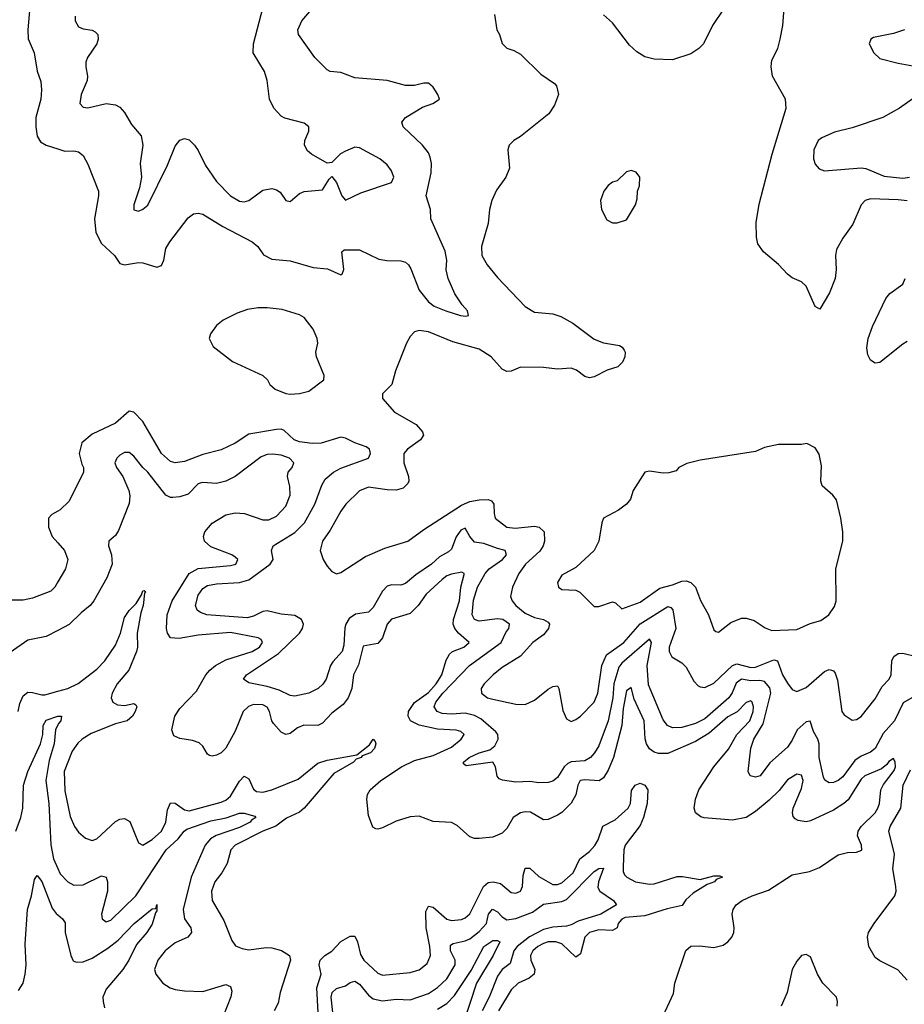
# Model space of a CAD drawing. Header units: inches. Extents: x 1843162 to 1959474, y 907081 to 1016326.
# Tile 121 of 256: x 1869835 to 1873677, y 952878 to 957155. Entities that reach past the tile are written whole.
import ezdxf

# ---------------------------------------------------------------- set-up
doc = ezdxf.new("R2010")
doc.units = ezdxf.units.IN
doc.header["$MEASUREMENT"] = 0
doc.layers.add('B8965', color=7, linetype='Continuous')
doc.layers.add('B8975', color=7, linetype='Continuous')

msp = doc.modelspace()

# ---------------------------------------------------------------- linework, layer by layer
at = {"layer": 'B8965', "color": 5}
for points, elevation in [([(1869878.9, 957210), (1869869.7, 957110), (1869871.2, 957071.2), (1869898, 957010), (1869910.9, 956930.9), (1869926.2, 956886.2), (1869929.8, 956850), (1869926, 956810), (1869905, 956730), (1869904, 956690), (1869910, 956649.4), (1869924.5, 956624.5), (1869949.4, 956610), (1870000, 956593.1)], 640), ([(1870000, 955020), (1869974.2, 955005.8), (1869959, 954990), (1869959.5, 954950), (1869976.2, 954910), (1870000, 954883.3)], 640), ([(1870000, 954713.1), (1869986.6, 954690), (1869970, 954672), (1869890, 954642.4), (1869850, 954634), (1869790, 954634)], 640), ([(1870000, 954502.2), (1869950, 954476.4), (1869870, 954460.1), (1869730, 954362.7)], 620), ([(1869827.6, 954150), (1869835.4, 954184.6), (1869850, 954218.4), (1869870, 954234.1), (1869890, 954233.1), (1869930, 954222), (1869943.1, 954223.1), (1870000, 954238.3)], 580), ([(1869817.8, 953630), (1869839.7, 953690), (1869848.6, 953730), (1869851.8, 953830), (1869869.9, 953890), (1869924.4, 954010), (1869934.4, 954050), (1869936.8, 954090), (1869950, 954113), (1870000, 954129.3)], 560), ([(1870000, 954091.7), (1869990.1, 954069.9), (1869983.9, 954010), (1869962.8, 953937.2), (1869948.7, 953850), (1869961.6, 953750), (1869970.5, 953570.5), (1869982, 953510), (1870000, 953468.7)], 560), ([(1869830, 952938.5), (1869849.8, 952970), (1869858.4, 953010), (1869862.3, 953050), (1869859, 953139), (1869869, 953290), (1869886.2, 953350), (1869899.3, 953420.7), (1869910, 953438.3), (1869930, 953411.4), (1869976.1, 953296.1), (1869992.8, 953272.9), (1870000, 953267)], 540)]:
    msp.add_lwpolyline(points, dxfattribs=dict(at, elevation=elevation))
at = {"layer": 'B8975', "color": 5}
for points, elevation in [([(1870000, 956593.1), (1870030, 956583.1), (1870070, 956585.1), (1870090, 956581.3), (1870110, 956565.1), (1870130, 956526.6), (1870176.4, 956410), (1870177.2, 956390), (1870159.9, 956290), (1870165.4, 956230), (1870190, 956182.2), (1870245.7, 956130), (1870270, 956096.2), (1870290, 956089.7), (1870350, 956100.8), (1870370, 956099.3), (1870430, 956080.4), (1870450, 956087.6), (1870460.3, 956110), (1870470, 956160.9), (1870487.2, 956190), (1870565.9, 956294.1), (1870590, 956311.5), (1870610, 956314), (1870630, 956309.7), (1870716.9, 956256.9), (1870844.7, 956190), (1870868.3, 956170), (1870893.6, 956133.6), (1870930, 956114.5), (1871010, 956107.7), (1871110, 956079), (1871172, 956072), (1871230, 956046), (1871235.5, 956050), (1871242.6, 956070), (1871233.4, 956146.6), (1871244.4, 956155.6), (1871310, 956155), (1871394.6, 956114.6), (1871429.1, 956109.1), (1871490, 956107.9), (1871510, 956102), (1871523.7, 956090), (1871533.3, 956073.3), (1871570, 955980.3), (1871610, 955928.8), (1871635.1, 955910), (1871685.6, 955890), (1871749, 955870), (1871773.1, 955866.9), (1871784.7, 955870), (1871779.3, 955890), (1871755.9, 955915.9), (1871724.6, 955964.6), (1871695.5, 956030), (1871687.7, 956067.7), (1871690.1, 956110), (1871683, 956150), (1871620.2, 956290), (1871618.9, 956330), (1871600.2, 956390), (1871621.3, 956490), (1871622.9, 956530), (1871617.6, 956557.6), (1871610, 956576.4), (1871584.9, 956610), (1871499.5, 956690), (1871494, 956710), (1871510.4, 956730), (1871584.8, 956775.2), (1871629.1, 956790.9), (1871654.1, 956805.9), (1871658, 956810), (1871650.3, 956830), (1871630, 956861.6), (1871610, 956879.5), (1871590, 956879.6), (1871550, 956869.2), (1871510, 956868.4), (1871430, 956890.3), (1871290, 956902.6), (1871230, 956924.6), (1871182.8, 956930), (1871170, 956936.4), (1871116.4, 956990), (1871045.7, 957090), (1871042.6, 957110), (1871060.3, 957150), (1871094.9, 957190)], 640), ([(1870075.3, 957170), (1870076.1, 957150), (1870090, 957123.5), (1870110, 957114.6), (1870149.8, 957109.8), (1870161.7, 957101.7), (1870173.5, 957090), (1870175.6, 957070), (1870169.8, 957050), (1870128.7, 956990), (1870122, 956970), (1870121.4, 956950), (1870129.8, 956910), (1870128, 956890), (1870101.6, 956830), (1870095.8, 956790), (1870110, 956774.7), (1870130, 956772), (1870210, 956789.9), (1870250, 956785.2), (1870270, 956774), (1870290, 956751.9), (1870319.8, 956699.8), (1870362.2, 956650), (1870369.9, 956609.9), (1870358.5, 956530), (1870363, 956470), (1870355.5, 956424.5), (1870329.8, 956350), (1870330, 956329.5), (1870350, 956323), (1870370, 956331.2), (1870390.7, 956349.3), (1870477.2, 956522.8), (1870510, 956605.7), (1870530, 956631.2), (1870550, 956638.5), (1870570, 956632.8), (1870593.4, 956610), (1870610, 956585.8), (1870641.3, 956521.3), (1870690, 956452.2), (1870750, 956389.8), (1870790, 956366.4), (1870810, 956363.1), (1870830, 956369.7), (1870890, 956414), (1870930, 956421.4), (1870950, 956416.1), (1870965.8, 956405.8), (1870990, 956369.6), (1871010, 956365.6), (1871050, 956399.7), (1871070, 956408.2), (1871150, 956415.4), (1871178.2, 956461.8), (1871190, 956473.3), (1871210, 956448), (1871233.7, 956390), (1871250, 956370.7), (1871317, 956403), (1871450, 956447.3), (1871460.1, 956470), (1871450, 956498.5), (1871430, 956524.5), (1871399.2, 956550), (1871310, 956598.6), (1871290, 956601.1), (1871250, 956583.4), (1871228.6, 956571.4), (1871190, 956534.6), (1871170, 956532.2), (1871102.6, 956570), (1871084.8, 956584.8), (1871072.3, 956610), (1871073.8, 956630), (1871090.4, 956670), (1871090.6, 956690), (1871070, 956705.5), (1870986.6, 956726.6), (1870970, 956735.8), (1870938, 956770), (1870919.6, 956810), (1870909.1, 956890), (1870897.6, 956930), (1870848.1, 957010), (1870850.2, 957050), (1870892.5, 957210)], 620), ([(1871897.3, 957177.3), (1871907.7, 957110), (1871919.1, 957090), (1871930.7, 957050.7), (1871950.7, 957030.7), (1871980.9, 957020.9), (1872010, 957004.9), (1872097.7, 956917.7), (1872157.2, 956877.2), (1872166.9, 956866.9), (1872174.4, 956830), (1872157.1, 956782.9), (1872133.6, 956746.4), (1872010, 956646.6), (1871981, 956630), (1871960.7, 956610), (1871954.8, 956590), (1871961.6, 956510), (1871946.4, 956470), (1871906.3, 956413.7), (1871885.2, 956370), (1871875.6, 956330), (1871868.9, 956270), (1871841.1, 956170), (1871842.3, 956130), (1871864.9, 956090), (1871910, 956035.3), (1872030, 955908.8), (1872070, 955884.9), (1872150, 955876.9), (1872185.2, 955865.2), (1872236.5, 955836.5), (1872330, 955767.4), (1872370, 955751.8), (1872439.2, 955739.2), (1872452.1, 955732.1), (1872459.9, 955719.9), (1872463.8, 955710), (1872462.4, 955690), (1872453.3, 955666.7), (1872433.1, 955646.9), (1872386.8, 955633.2), (1872330, 955604), (1872310, 955599.1), (1872290, 955605.4), (1872252.4, 955632.4), (1872230, 955641.2), (1872170, 955636.8), (1872110, 955644.7), (1872010, 955645.9), (1871970, 955628.4), (1871950, 955626.1), (1871930, 955636.5), (1871882.5, 955690), (1871830, 955724.3), (1871716.1, 955756), (1871610, 955799.2), (1871570, 955804.2), (1871550, 955798.4), (1871530, 955778), (1871515.3, 955750), (1871466.7, 955630), (1871450.3, 955569.7), (1871410.8, 955530), (1871410.8, 955510), (1871462.8, 955450), (1871556.2, 955396.2), (1871584.9, 955364.9), (1871589, 955350), (1871575.6, 955330), (1871519.2, 955290), (1871503.8, 955270), (1871502.4, 955230), (1871522.7, 955170), (1871524.5, 955150), (1871520.4, 955139.6), (1871500.3, 955119.7), (1871470, 955110.7), (1871430, 955112.2), (1871350, 955124.5), (1871310, 955108.5), (1871251.5, 955050), (1871230, 955020.5), (1871182.9, 954937.1), (1871150.4, 954890), (1871140.4, 954850), (1871152.7, 954810), (1871170, 954780.7), (1871190, 954758.8), (1871210, 954748), (1871230, 954753.4), (1871336.9, 954823.1), (1871420.7, 954859.3), (1871520.7, 954890), (1871590, 954940.8), (1871753.2, 955046.8), (1871790, 955061.5), (1871830, 955069.6), (1871870, 955071.3), (1871884.4, 955064.4), (1871894, 955050), (1871894.8, 955010), (1871899.7, 954990), (1871950, 954950.2), (1871986.2, 954946.2), (1872070, 954954.5), (1872091.6, 954950), (1872112.5, 954930), (1872114.6, 954890), (1872108.3, 954870), (1872093.2, 954846.8), (1872031, 954790), (1872003, 954750), (1871975.4, 954690), (1871966, 954650), (1871973, 954630), (1871989.4, 954610), (1872030, 954577), (1872070, 954558.9), (1872109.1, 954549.1), (1872130, 954537.6), (1872136.3, 954530), (1872131.5, 954510), (1872110, 954483), (1872063.9, 954450), (1872009.7, 954390.3), (1871930, 954341.1), (1871890.9, 954310), (1871851.8, 954270), (1871839.3, 954250), (1871840.2, 954230), (1871867, 954210), (1871890, 954203), (1871990, 954182.3), (1872030, 954180.9), (1872070, 954199), (1872130, 954247.1), (1872150, 954258.5), (1872170, 954261.6), (1872176.5, 954250), (1872194.1, 954154.1), (1872210, 954118), (1872230, 954107.3), (1872250, 954114.9), (1872270, 954130.3), (1872330.5, 954190), (1872345.3, 954230), (1872363.6, 954350), (1872383.6, 954396.4), (1872458.2, 954450), (1872529.7, 954530.3), (1872650, 954605.9), (1872662.2, 954602.2), (1872672, 954592), (1872684.1, 954510), (1872655.4, 954430), (1872655, 954410), (1872667.2, 954387.2), (1872710, 954361.1), (1872730, 954342.7), (1872762.4, 954282.4), (1872781.6, 954261.6), (1872790, 954256.5), (1872810, 954254.9), (1872850, 954272.5), (1872930, 954349.6), (1872950, 954356.8), (1873010, 954341.4), (1873030, 954342.2), (1873110, 954374.6), (1873126.7, 954370), (1873147.5, 954310), (1873170, 954272.6), (1873190, 954245.3), (1873210, 954236.9), (1873250, 954253.7), (1873330, 954323.2), (1873350, 954331.8), (1873361, 954330), (1873370, 954327.4), (1873377, 954317), (1873386.7, 954286.7), (1873406, 954150), (1873416.2, 954136.2), (1873450, 954113), (1873470, 954115.5), (1873490, 954128.4), (1873550, 954204.4), (1873581.3, 954258.7), (1873611.9, 954290), (1873619.8, 954310), (1873622.9, 954370), (1873631.5, 954388.5), (1873650, 954401.5), (1873670, 954403.2), (1873730, 954389.2)], 660), ([(1872894.7, 957205.3), (1872843.8, 957130), (1872804.9, 957050), (1872784.9, 957030), (1872750, 957006.6), (1872670, 956980.4), (1872590, 956983.5), (1872550, 956993.7), (1872514.9, 957014.9), (1872484, 957044), (1872410, 957140.9), (1872370, 957176)], 660), ([(1873690, 956367.7), (1873650, 956372.5), (1873530, 956376.5), (1873506.4, 956370), (1873490.3, 956350), (1873452.9, 956267.1), (1873410, 956206), (1873383, 956157), (1873377.4, 956130), (1873380.9, 956070), (1873376.5, 956030), (1873351.5, 955968.5), (1873310, 955897.2), (1873290, 955909.2), (1873250, 955997.6), (1873230, 956016.3), (1873190, 956033.6), (1873170, 956049.6), (1873130, 956092), (1873065.7, 956145.7), (1873041.4, 956181.4), (1873034.8, 956210), (1873033.9, 956273.9), (1873046.6, 956353.4), (1873102.3, 956570), (1873164.2, 956770), (1873160.7, 956810), (1873104.5, 956910), (1873098.4, 956950), (1873101.3, 956978.7), (1873127, 957030), (1873138, 957070), (1873149, 957130), (1873154.8, 957205.2)], 660), ([(1873677.6, 957110), (1873630, 957094.6), (1873543.3, 957076.7), (1873532.3, 957070), (1873524.5, 957050), (1873544.7, 957010), (1873570, 956986.2), (1873650, 956965.6), (1873714.5, 956954.5)], 640), ([(1873740.4, 956830), (1873656.1, 956770), (1873584.2, 956730), (1873450, 956684.5), (1873373.3, 956666.7), (1873318.4, 956641.6), (1873303.5, 956630), (1873284.1, 956590), (1873282.7, 956550), (1873290, 956526.6), (1873307.5, 956507.5), (1873330, 956498.9), (1873490, 956511.5), (1873510, 956507.7), (1873590, 956474.5), (1873670, 956466.9), (1873699.3, 956470)], 640), ([(1873690, 955756.4), (1873670, 955745.4), (1873570, 955666.3), (1873550, 955663.6), (1873530, 955676), (1873518.8, 955698.8), (1873513.5, 955730), (1873519.3, 955770), (1873538.4, 955821.6), (1873596.5, 955943.5), (1873614.5, 955965.5), (1873670, 956006), (1873681.1, 956030)], 660), ([(1873710, 954210.1), (1873672.4, 954187.6), (1873634.2, 954110), (1873585.4, 954054.6), (1873549.9, 953990), (1873530, 953973.8), (1873490, 953956.2), (1873462.8, 953937.2), (1873410, 953866.3), (1873390, 953850.1), (1873370, 953841.5), (1873350, 953840.5), (1873331.4, 953851.4), (1873325.4, 953865.4), (1873307.4, 953950), (1873307, 954010), (1873301, 954030), (1873282.6, 954062.6), (1873268.7, 954108.7), (1873250, 954105.2), (1873211.1, 954070), (1873190, 954024.9), (1873170, 953994.5), (1873093, 953927), (1873051.5, 953870), (1873030, 953864.9), (1873007.7, 953870), (1872998.4, 953890), (1873010.3, 953990.3), (1873023.5, 954030), (1873063.5, 954096.5), (1873097.4, 954230), (1873093.5, 954253.5), (1873070, 954280.8), (1873050, 954285.3), (1873010, 954282.8), (1872969.1, 954290), (1872947.1, 954272.9), (1872928.9, 954231.1), (1872914.2, 954210), (1872810, 954118.5), (1872770, 954098.6), (1872710, 954080.1), (1872670, 954079.1), (1872648.6, 954088.6), (1872630, 954113.4), (1872565.7, 954265.7), (1872560.6, 954350), (1872579.3, 954450), (1872570, 954464), (1872450, 954360.1), (1872436.8, 954343.2), (1872415.4, 954270), (1872410.5, 954210), (1872391.3, 954110), (1872350, 954001.2), (1872331.6, 953970), (1872313.4, 953950), (1872290, 953936.4), (1872230, 953931.4), (1872215.7, 953924.3), (1872200.2, 953910), (1872170, 953863.5), (1872150, 953847.7), (1872130, 953841.7), (1872090, 953840.2), (1872050, 953845.8), (1871990, 953842.7), (1871931.4, 953851.4), (1871917.8, 953857.8), (1871908.6, 953868.6), (1871901.5, 953910), (1871890, 953930.4), (1871774, 953914), (1871762.8, 953922.8), (1871761.6, 953930), (1871786.4, 953950), (1871830.7, 953970), (1871876.8, 953983.2), (1871898.7, 954001.3), (1871913.5, 954030), (1871911.9, 954050), (1871902.4, 954062.4), (1871837.7, 954117.7), (1871810, 954133.2), (1871770, 954142.4), (1871710, 954138.5), (1871670, 954141.7), (1871648.3, 954150), (1871635.5, 954170), (1871642.4, 954190), (1871672.8, 954230), (1871787.8, 954350), (1871925.7, 954450), (1871946.3, 954493.7), (1871958.6, 954510), (1871962, 954530), (1871932.8, 954550), (1871910, 954552.7), (1871830, 954542.8), (1871809.7, 954549.7), (1871799.6, 954570), (1871806.1, 954633.9), (1871823.4, 954690), (1871857, 954750), (1871873.6, 954770), (1871931.2, 954810), (1871948.7, 954830), (1871943.1, 954850), (1871910, 954857.3), (1871850, 954880.3), (1871810, 954885.2), (1871789.4, 954909.4), (1871770, 954946), (1871750, 954937.5), (1871730, 954908.2), (1871710, 954855), (1871697, 954843), (1871658.5, 954821.5), (1871623.4, 954790), (1871555.7, 954744.3), (1871510, 954705.9), (1871490, 954698.8), (1871450, 954700.1), (1871430, 954695.1), (1871410, 954673.4), (1871370, 954602.4), (1871350, 954581.3), (1871293, 954573), (1871266, 954554), (1871250.9, 954530), (1871246.3, 954513.7), (1871242.3, 954437.7), (1871234.7, 954410), (1871194.6, 954365.4), (1871185, 954350), (1871166, 954290), (1871151.5, 954268.5), (1871130.4, 954249.6), (1871090, 954229.3), (1871030, 954216.5), (1871010, 954219.3), (1870962.2, 954242.2), (1870910, 954258), (1870830, 954275.2), (1870807, 954290), (1870819.5, 954310), (1870958.7, 954401.3), (1871050.1, 954489.9), (1871062.8, 954510), (1871067.3, 954530), (1871058.5, 954550), (1871030, 954567), (1870970, 954572.7), (1870910, 954587), (1870890, 954584.1), (1870850, 954564.7), (1870822.4, 954557.6), (1870647.7, 954570), (1870619.8, 954579.8), (1870605.8, 954590), (1870598.9, 954610), (1870610, 954655.8), (1870630, 954684.8), (1870650, 954697), (1870690, 954704.8), (1870789.7, 954710.3), (1870830, 954722.3), (1870922.6, 954790), (1870935.9, 954810), (1870928.6, 954850), (1870935.9, 954870), (1871030, 954926.9), (1871072.1, 954970), (1871116.4, 955050), (1871147.2, 955132.8), (1871161.2, 955158.8), (1871197.5, 955190), (1871230, 955207.3), (1871350.1, 955249.9), (1871358.2, 955270), (1871353.8, 955290), (1871339.8, 955299.8), (1871290, 955316.8), (1871250, 955337.7), (1871230, 955341.7), (1871144, 955316), (1871105.5, 955314.5), (1871050, 955321), (1871027.1, 955330), (1870983.6, 955370), (1870970, 955376), (1870950, 955375.2), (1870830, 955354.2), (1870770, 955315.9), (1870710, 955286.5), (1870630, 955266.2), (1870550, 955236.5), (1870510, 955230.2), (1870490, 955236.1), (1870450, 955271.3), (1870370, 955409.3), (1870330.7, 955450.7), (1870310, 955454.2), (1870250, 955402.2), (1870150, 955354.9), (1870103.8, 955316.2), (1870093.2, 955270), (1870103.9, 955223.9), (1870112.1, 955210), (1870111, 955189), (1870050, 955064), (1870010, 955025.5), (1870000, 955020)], 640), ([(1872620.3, 952810), (1872674.7, 952925.3), (1872680.5, 952970), (1872728.4, 953111.6), (1872750, 953130.6), (1872787.3, 953132.7), (1872850, 953125.5), (1872890, 953135.4), (1872910.5, 953149.5), (1872927.8, 953170), (1872936.1, 953190), (1872937.4, 953210), (1872928.6, 953270), (1872933.5, 953290), (1872947, 953310), (1872973.2, 953330), (1873015.6, 953350), (1873086.5, 953373.5), (1873190, 953440.4), (1873264.7, 953455.3), (1873307.9, 953472.1), (1873390, 953527.6), (1873430, 953537.1), (1873470, 953539.2), (1873492.1, 953547.9), (1873491.1, 953570), (1873473.3, 953610), (1873476.3, 953630), (1873489.7, 953650), (1873550.1, 953710), (1873562.4, 953730), (1873569.2, 953750), (1873574.9, 953810), (1873586.8, 953833.2), (1873633.6, 953893.6), (1873638.7, 953910), (1873638, 953930), (1873630, 953946), (1873610, 953933), (1873600.6, 953919.4), (1873578.4, 953901.6), (1873505, 953870), (1873490, 953855.5), (1873432.9, 953767.1), (1873414.7, 953750), (1873370, 953722.1), (1873270, 953675.1), (1873250, 953671.3), (1873216.3, 953676.3), (1873203.4, 953683.4), (1873194.8, 953694.8), (1873190.8, 953710), (1873194.4, 953730), (1873230, 953816.4), (1873237, 953850), (1873230, 953872.9), (1873210, 953878), (1873170, 953853.1), (1873133.1, 953806.9), (1873090, 953765.2), (1873030, 953715.8), (1872990, 953690.1), (1872930, 953678.8), (1872807.8, 953687.8), (1872793, 953693), (1872770.4, 953710), (1872763.6, 953730), (1872770.2, 953770), (1872784.8, 953810), (1872850.1, 953910), (1872913.5, 953986.5), (1872949.3, 954050.7), (1873006.7, 954110), (1873020.2, 954150), (1873021.6, 954170), (1873015.5, 954190), (1873010, 954195.7), (1872990, 954189.5), (1872950.7, 954149.3), (1872910, 954127.2), (1872830, 954056.4), (1872770, 954019.3), (1872650, 953968), (1872610, 953967.5), (1872590, 953974.2), (1872570, 953987.9), (1872556.9, 954010), (1872550.8, 954030.8), (1872546.7, 954110), (1872503.2, 954203.2), (1872490, 954253.7), (1872470, 954240.4), (1872456.3, 954163.7), (1872450.2, 954089.8), (1872413.5, 953950), (1872390, 953895.8), (1872370, 953862.2), (1872351.1, 953848.9), (1872290, 953853.5), (1872269.6, 953850.4), (1872258.6, 953830), (1872250, 953788.4), (1872230, 953752.5), (1872190, 953711), (1872170, 953699.8), (1872130, 953680.6), (1872110, 953679.8), (1872053.1, 953713.1), (1872030, 953714.7), (1872010, 953710.1), (1871977.6, 953690), (1871950, 953642), (1871930, 953621.6), (1871890, 953604.8), (1871830, 953598.5), (1871810, 953599.1), (1871790, 953606), (1871735.3, 953655.3), (1871710, 953668.5), (1871630, 953672.2), (1871570, 953694.9), (1871530, 953692.7), (1871470, 953673.2), (1871410, 953645.2), (1871390, 953639), (1871381.2, 953641.2), (1871368.4, 953648.4), (1871350, 953698), (1871342.6, 953770), (1871345.8, 953790), (1871356.8, 953810), (1871403.8, 953850), (1871493.2, 953910), (1871550, 953936.6), (1871630, 953958.5), (1871710, 953994.8), (1871752.6, 954030), (1871764.5, 954050), (1871750, 954063.8), (1871730, 954069.5), (1871650, 954072.9), (1871570.3, 954090.3), (1871532.7, 954110), (1871522.4, 954130), (1871524.1, 954150), (1871550, 954188.5), (1871610, 954232.1), (1871643.8, 954270), (1871667.7, 954310), (1871687.6, 954372.4), (1871701.5, 954398.5), (1871714.2, 954410), (1871763.5, 954430), (1871786.7, 954450), (1871740.3, 954490), (1871725.1, 954510), (1871717.2, 954530), (1871718.2, 954550), (1871744.6, 954630), (1871751, 954690), (1871765.5, 954745.5), (1871765.5, 954750), (1871754.9, 954754.9), (1871710, 954746.4), (1871690, 954738.7), (1871670, 954723.7), (1871600.8, 954659.2), (1871564.7, 954610), (1871530, 954576.3), (1871450, 954550.8), (1871430.3, 954529.7), (1871409.9, 954470.1), (1871390, 954445.9), (1871326.4, 954433.6), (1871306.7, 954353.3), (1871285, 954310), (1871277.2, 954250), (1871261.9, 954210), (1871240, 954180), (1871190, 954143), (1871150, 954100.1), (1871130, 954088.9), (1871069.2, 954090.8), (1871041.5, 954078.5), (1871010, 954055.2), (1870990, 954050.2), (1870970, 954060.2), (1870937.4, 954097.4), (1870929.6, 954110), (1870919.8, 954150), (1870908.9, 954168.9), (1870890, 954179), (1870850, 954181.1), (1870828, 954172), (1870805, 954150), (1870770, 954064.2), (1870730, 953990.2), (1870710, 953970.2), (1870690, 953960.2), (1870670, 953956), (1870659.5, 953959.5), (1870650, 953965.5), (1870630, 953999.5), (1870613.5, 954013.5), (1870584.5, 954024.5), (1870530, 954032.2), (1870504.5, 954044.5), (1870495, 954070), (1870508.4, 954130), (1870530, 954162.9), (1870601.9, 954238.1), (1870643.5, 954310), (1870660.5, 954330), (1870685.5, 954350), (1870730, 954375.2), (1870844.8, 954410), (1870875.5, 954430), (1870889.2, 954450), (1870882.7, 954462.7), (1870870.6, 954470.6), (1870750, 954493.3), (1870610, 954481.4), (1870527.8, 954467.8), (1870490.1, 954470.1), (1870476.3, 954490), (1870471.7, 954510), (1870474.9, 954570), (1870496.9, 954630), (1870570.6, 954750), (1870610, 954770.7), (1870750, 954783.7), (1870772.9, 954790), (1870781.6, 954810), (1870770, 954820.6), (1870756.5, 954830), (1870665.4, 954865.4), (1870637.8, 954890), (1870633.6, 954910), (1870639.2, 954930), (1870670, 954968.4), (1870730, 955003.5), (1870770, 955013.5), (1870811.2, 955010), (1870890, 954982.3), (1870917.2, 954982.8), (1870950, 954998.5), (1870990, 955042.3), (1871008.8, 955090), (1871007.5, 955127.5), (1870997.8, 955170), (1871000.7, 955190), (1871017.8, 955210), (1871024.7, 955230), (1871005.8, 955250), (1870970, 955262.7), (1870932, 955268), (1870910, 955266.3), (1870883.5, 955256.5), (1870769.9, 955170.1), (1870730, 955150.6), (1870690, 955141), (1870630, 955145.3), (1870618.2, 955141.8), (1870610, 955138.7), (1870566.7, 955093.3), (1870530, 955081.7), (1870499.2, 955079.2), (1870490, 955079.2), (1870469.7, 955089.7), (1870390.7, 955190), (1870368.8, 955210), (1870330, 955258.6), (1870310, 955274.2), (1870290, 955274.5), (1870270, 955263.2), (1870256.1, 955250), (1870247.3, 955230), (1870255.3, 955210), (1870282.2, 955170), (1870308.6, 955110), (1870313.1, 955086.9), (1870310, 955053), (1870264, 954936), (1870250, 954914.3), (1870221.5, 954890), (1870219.8, 954870), (1870233.4, 954830), (1870235.9, 954790), (1870212.8, 954730), (1870156.8, 954630), (1870141.1, 954610), (1870101.5, 954578.5), (1870050, 954528), (1870000, 954502.2)], 620), ([(1870000, 954883.3), (1870029.6, 954850), (1870044.2, 954810), (1870033, 954770), (1870000, 954713.1)], 640), ([(1870000, 954238.3), (1870044, 954250), (1870087.9, 954272.1), (1870170, 954334.6), (1870204.9, 954370), (1870250, 954438.9), (1870272.6, 954490), (1870290, 954559), (1870310, 954588.3), (1870340.2, 954619.8), (1870363.9, 954656.1), (1870370, 954674), (1870375.3, 954675.3), (1870382.8, 954670), (1870376.1, 954663.9), (1870370.9, 954610.9), (1870360.7, 954579.3), (1870344.2, 954490), (1870346.4, 954430), (1870342.4, 954410), (1870308.9, 954330), (1870258.1, 954270), (1870236.3, 954230), (1870232, 954210), (1870239.3, 954190), (1870259.2, 954179.2), (1870290, 954176.6), (1870330, 954184.2), (1870339.5, 954179.5), (1870343.5, 954170), (1870336, 954150), (1870325.2, 954130), (1870301.8, 954110), (1870250, 954096), (1870145.6, 954054.4), (1870105.2, 954030), (1870087.1, 954012.9), (1870062.2, 953977.8), (1870027.1, 953890), (1870030, 953804.9), (1870053.4, 953693.4), (1870071.9, 953650), (1870090, 953626.2), (1870120.3, 953600.3), (1870150, 953590.2), (1870170, 953597.7), (1870250, 953671.8), (1870270, 953682.9), (1870290, 953684.9), (1870312.8, 953672.8), (1870350, 953580.4), (1870370, 953569.1), (1870410, 953594), (1870450, 953630.2), (1870469.9, 953670), (1870477.2, 953722.8), (1870490, 953752.9), (1870510, 953751.8), (1870550, 953722.6), (1870570, 953719.1), (1870710, 953756), (1870730, 953765.6), (1870750, 953783), (1870790, 953847.4), (1870810, 953868.6), (1870830, 953857.5), (1870850, 953813), (1870862.8, 953802.8), (1870890, 953799.9), (1870930, 953809.7), (1871044.3, 953855.7), (1871130, 953925.2), (1871170, 953938.7), (1871298.5, 953961.5), (1871354.5, 954005.5), (1871370, 954030.4), (1871379.2, 954019.2), (1871381.3, 954010), (1871375.5, 953990), (1871358.6, 953970), (1871322.2, 953957.8), (1871317.4, 953950), (1871296.5, 953943.5), (1871283.9, 953930), (1871199.6, 953880.4), (1871070, 953730.5), (1871050, 953712.7), (1870993.8, 953686.2), (1870947.3, 953652.7), (1870890.2, 953630), (1870770.5, 953569.5), (1870751, 953550), (1870735.6, 953490), (1870713.1, 953450), (1870682.2, 953410), (1870667.3, 953370), (1870670.9, 953330), (1870721.8, 953241.8), (1870756, 953156), (1870771.9, 953131.9), (1870800.4, 953120.4), (1870830, 953115.3), (1870904.7, 953124.7), (1870930, 953123.7), (1870972.2, 953112.2), (1871006, 953090), (1871011.4, 953070), (1870965.7, 952930), (1870956.9, 952883.1), (1870939.5, 952850)], 580), ([(1870000, 954129.3), (1870002, 954130), (1870016, 954130), (1870013.4, 954110), (1870002.6, 954097.4), (1870000, 954091.7)], 560), ([(1873690, 952983), (1873648.8, 953028.8), (1873570, 953067.2), (1873550, 953081.6), (1873522.6, 953130), (1873517, 953170), (1873522, 953190), (1873545.7, 953230), (1873636.3, 953350), (1873642, 953370), (1873640.5, 953390), (1873626.9, 953466.9), (1873634, 953530), (1873610.4, 953630.4), (1873615.3, 953650), (1873662.3, 953730), (1873672.6, 953830), (1873703.3, 953896.7)], 640), ([(1871133.8, 952790), (1871124.9, 952950), (1871143.7, 953010), (1871135.6, 953050), (1871140.4, 953070), (1871159.7, 953090), (1871190, 953109.4), (1871230, 953151.9), (1871270, 953174.5), (1871290, 953174.3), (1871301.3, 953150), (1871314.3, 953094.3), (1871329.4, 953070), (1871390, 953013.2), (1871410, 953005.5), (1871530, 953016), (1871570, 953027.6), (1871604.6, 953055.4), (1871618.9, 953090), (1871615.8, 953130), (1871599.6, 953210), (1871599, 953281), (1871610, 953304.4), (1871630, 953300.2), (1871690, 953248.4), (1871710, 953242.2), (1871753.6, 953246.4), (1871770, 953253.6), (1871790, 953271), (1871849.2, 953390.8), (1871870, 953407.2), (1871890.5, 953410.5), (1871923.3, 953403.3), (1871970, 953364.6), (1871990, 953361.7), (1872010, 953369.3), (1872018.2, 953390), (1872021.5, 953438.5), (1872030.7, 953469.3), (1872050, 953470.2), (1872090, 953433.5), (1872150, 953398.1), (1872170, 953399.1), (1872190, 953406.5), (1872238.8, 953450), (1872267.1, 953510), (1872310, 953541.6), (1872332.5, 953567.5), (1872347.4, 953592.6), (1872368, 953652), (1872420.7, 953679.3), (1872477.6, 953730), (1872487.7, 953750), (1872492.3, 953807.7), (1872507.3, 953830), (1872530, 953838.4), (1872549.6, 953829.6), (1872562.8, 953810), (1872559.7, 953750), (1872544.4, 953690), (1872530, 953655), (1872464.6, 953570), (1872458.5, 953550), (1872455.2, 953475.2), (1872455.1, 953455.1), (1872461, 953441), (1872471.3, 953430), (1872510, 953410.1), (1872570, 953400.4), (1872590, 953402.2), (1872690, 953432.8), (1872713.5, 953433.5), (1872790, 953419.8), (1872850, 953436.6), (1872875.8, 953435.8), (1872887.7, 953430), (1872860, 953420), (1872852.8, 953410), (1872821.3, 953398.7), (1872759.2, 953360.8), (1872728, 953332), (1872712.5, 953307.5), (1872646.8, 953293.2), (1872550, 953262.4), (1872465.2, 953254.8), (1872450, 953248.4), (1872434.6, 953230), (1872429.6, 953210.4), (1872410, 953198.4), (1872350, 953201.2), (1872309.4, 953190.6), (1872289.2, 953170), (1872270, 953098), (1872254.6, 953085.4), (1872250, 953083.9), (1872190, 953140.4), (1872162.7, 953150), (1872130, 953149.4), (1872110, 953142.4), (1872085.1, 953130), (1872063.2, 953110), (1872053.2, 953090), (1872054.1, 953070), (1872072, 953030), (1872069.5, 953010), (1872047.8, 952992.2), (1871999.3, 952970), (1871970, 952941.4), (1871914.3, 952850)], 580), ([(1870000, 953468.7), (1870010, 953445.8), (1870044, 953410), (1870070, 953396.3), (1870110, 953397.1), (1870190, 953436.9), (1870210, 953430.4), (1870216, 953410), (1870216.6, 953370), (1870190.3, 953270.3), (1870192.7, 953250), (1870210, 953237), (1870230, 953243.2), (1870339, 953350), (1870470.8, 953549.2), (1870523.6, 953596.4), (1870549.2, 953630.8), (1870560.7, 953639.3), (1870665, 953675), (1870731, 953689), (1870790, 953708.8), (1870810, 953708.7), (1870855.8, 953695.8), (1870860.3, 953690), (1870841.3, 953678.7), (1870835.3, 953670), (1870790, 953646.5), (1870688.3, 953611.7), (1870663.5, 953596.5), (1870639.5, 953570), (1870579.8, 953430), (1870545, 953290), (1870550.1, 953250.1), (1870578.2, 953210), (1870580.7, 953190), (1870564.9, 953170), (1870510, 953145), (1870467.1, 953110), (1870434.4, 953070), (1870420.3, 953030), (1870425.7, 953010), (1870456.9, 952970), (1870488.5, 952950), (1870510, 952943.2), (1870550, 952937.2), (1870630, 952934.7), (1870730, 952964), (1870750, 952956.3), (1870755.6, 952935.6), (1870751.5, 952911.5), (1870719.1, 952830)], 560), ([(1871200.1, 952790), (1871187.4, 952910), (1871191.1, 952930), (1871210, 952947.3), (1871250, 952958.3), (1871270, 952973.7), (1871290, 952979.3), (1871310, 952965.5), (1871350, 952918.5), (1871370, 952902.1), (1871410, 952893.9), (1871470, 952900.1), (1871530, 952898.2), (1871610, 952925.3), (1871650, 952951.3), (1871690, 952988.9), (1871726.5, 953050), (1871726.5, 953070), (1871705.7, 953110), (1871705.3, 953134.7), (1871717.5, 953142.5), (1871770, 953154.1), (1871790, 953163.3), (1871830, 953194.3), (1871862.1, 953230), (1871871.2, 953270), (1871888.1, 953291.9), (1871910, 953280.1), (1871930, 953258.2), (1871950, 953245), (1871990, 953251), (1872061.3, 953278.7), (1872110, 953314), (1872190, 953325.4), (1872210, 953334.3), (1872330, 953454.8), (1872350, 953467.9), (1872370, 953470.4), (1872349.3, 953410), (1872345.2, 953385.2), (1872353.8, 953370), (1872414, 953330), (1872427.2, 953310), (1872358.3, 953270), (1872260.6, 953239.4), (1872230, 953223.2), (1872210, 953217.2), (1872150, 953213.6), (1872110, 953203.1), (1872048.8, 953171.2), (1871995.1, 953130), (1871980.8, 953110), (1871964.5, 953055.5), (1871930, 953029.3), (1871910, 953001), (1871873.9, 952910), (1871843.3, 952850)], 560), ([(1870000, 953267), (1870020.9, 953250), (1870031.7, 953231.7), (1870032.6, 953190), (1870057.3, 953090), (1870067.1, 953067.1), (1870081.2, 953061.2), (1870110, 953063.3), (1870150, 953079), (1870217.7, 953122.3), (1870262.8, 953157.2), (1870331.6, 953230), (1870410, 953292.4), (1870425.6, 953294.4), (1870430, 953311.3), (1870430, 953284), (1870423.8, 953276.2), (1870410, 953226.3), (1870386.4, 953190), (1870341.7, 953138.3), (1870308.2, 953070), (1870282.5, 953030), (1870210, 952943.5), (1870196.3, 952910), (1870196.8, 952890), (1870203.5, 952863.5)], 540), ([(1871650, 952857.5), (1871690, 952882.1), (1871722.7, 952917.3), (1871794.9, 953025.1), (1871849.9, 953130), (1871890, 953155.1), (1871910, 953155.9), (1871920.3, 953150), (1871890.7, 953090), (1871818.8, 952970), (1871758.8, 952790)], 540), ([(1873384.7, 952870), (1873386.7, 952890), (1873382, 952910), (1873323, 952970), (1873299.8, 953010), (1873270, 953084.4), (1873250, 953094.6), (1873230, 953090.3), (1873210, 953066), (1873189.9, 953030.1), (1873167.6, 952930), (1873141.8, 952870)], 620)]:
    msp.add_lwpolyline(points, dxfattribs=dict(at, elevation=elevation))
for points, elevation in [([(1872490, 956499), (1872470, 956494), (1872430, 956455.3), (1872410, 956448.7), (1872390, 956434), (1872371.3, 956410), (1872358, 956370), (1872362, 956330), (1872385.4, 956285.4), (1872410, 956272), (1872430, 956272), (1872470, 956284.7), (1872508.7, 956350), (1872516.4, 956376.4), (1872518, 956410), (1872527.3, 956432.7), (1872528, 956470), (1872512.7, 956492.7)], 680), ([(1870910, 955903.9), (1870870, 955903.5), (1870824.5, 955895.5), (1870779.5, 955880.5), (1870718.8, 955850), (1870690, 955826), (1870663, 955790), (1870658, 955770), (1870675.2, 955735.2), (1870758.8, 955670), (1870890.8, 955610), (1870910.8, 955590), (1870921, 955570), (1870944.7, 955550), (1870990, 955530.8), (1871010, 955528), (1871050, 955530.8), (1871090, 955541), (1871155.3, 955590), (1871157.2, 955610), (1871123.6, 955690), (1871120.7, 955710), (1871129.5, 955750), (1871127.3, 955770), (1871109.5, 955810), (1871070, 955860.9), (1871050, 955873.3), (1870975.3, 955895.3)], 660), ([(1873253.6, 955313.6), (1873230.8, 955309.2), (1873130, 955309.6), (1873070, 955297), (1873030, 955279.3), (1872790, 955241.6), (1872732.4, 955227.6), (1872698, 955210), (1872685.4, 955194.6), (1872654, 955186), (1872630, 955184.5), (1872570, 955194), (1872550, 955189.2), (1872499.1, 955110), (1872487.9, 955072.1), (1872471, 955050), (1872435.1, 955024.9), (1872370.5, 954989.5), (1872363, 954970), (1872350.4, 954890), (1872330.4, 954850), (1872250, 954775.6), (1872190, 954741.6), (1872170.4, 954710), (1872175.5, 954690), (1872190, 954680.3), (1872250, 954676.4), (1872267.9, 954667.9), (1872330, 954606.5), (1872350, 954605.5), (1872410, 954626), (1872422.5, 954622.5), (1872450, 954596.4), (1872530, 954624.7), (1872614.9, 954685.1), (1872670, 954699.8), (1872710, 954716.8), (1872730, 954718), (1872750.1, 954710.1), (1872770.1, 954690.1), (1872791.8, 954631.8), (1872827, 954570), (1872850, 954504.7), (1872858, 954498), (1872870, 954494), (1872922.9, 954537.1), (1872970, 954555.3), (1872990, 954555.3), (1873024.9, 954544.9), (1873072.9, 954512.9), (1873102, 954502), (1873210, 954506.7), (1873267.5, 954532.5), (1873314.2, 954545.8), (1873349.7, 954570.3), (1873374.1, 954605.9), (1873380.7, 954630), (1873379.5, 954770), (1873409.5, 954890.5), (1873409.5, 954930), (1873400.7, 954990), (1873382, 955070), (1873366.6, 955090), (1873320.9, 955130), (1873314, 955150), (1873317.4, 955217.4), (1873307, 955267), (1873290, 955295.3)], 680)]:
    msp.add_lwpolyline(points, close=True, dxfattribs=dict(at, elevation=elevation))

doc.saveas('drawing.dxf')
